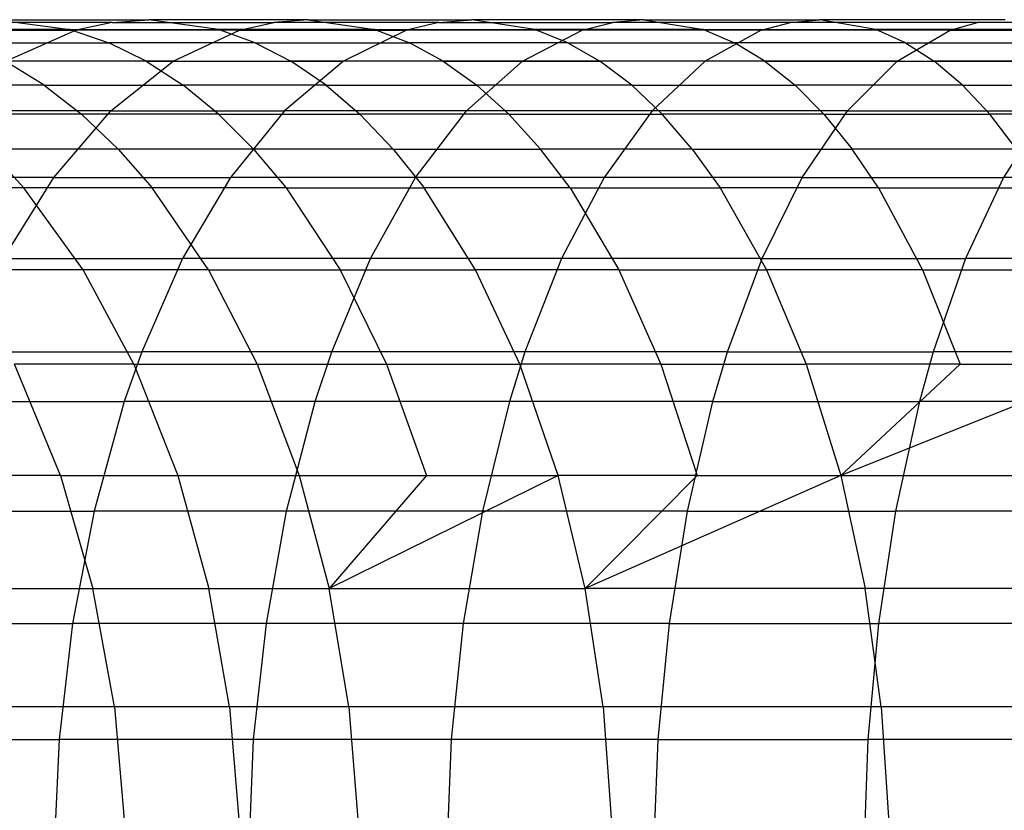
# Model space of a CAD drawing. Extents: x 1 to 115, y -55 to 55.
# Tile 47 of 86: x 64.61 to 68.61, y 0.29 to 3.5. Entities that reach past the tile are written whole.
import ezdxf

# ---------------------------------------------------------------- set-up
doc = ezdxf.new("R2010")
doc.units = 0
doc.header["$LTSCALE"] = 25.4
doc.layers.get('0').update_dxf_attribs({"linetype": 'CONTINUOUS'})

# ---------------------------------------------------------------- blocks, each defined once
blk = doc.blocks.new('NL2500025450_STL')
at = {"color": 0}
for p, q in [((64.9907, 3.4892, 14.7398), (64.3668, 3.4892, 15.1521)), ((64.9907, 3.4892, 14.7398), (64.3668, 3.4892, 15.1521)), ((64.522, 3.5, 15.3787), (65.1386, 3.5, 14.9712)), ((64.522, 3.5, 15.3787), (64.8202, 3.46, 15.8138)), ((64.522, 3.5, 15.3787), (65.1386, 3.5, 14.9712)), ((64.522, 3.5, 15.3787), (64.8202, 3.46, 15.8138)), ((64.9907, 3.4892, 14.7398), (64.8442, 3.457, 14.5106)), ((64.9907, 3.4892, 14.7398), (64.8442, 3.457, 14.5106)), ((64.9907, 3.4892, 14.7398), (65.1386, 3.5, 14.9712)), ((64.9907, 3.4892, 14.7398), (65.1386, 3.5, 14.9712)), ((64.9907, 3.4892, 14.7398), (65.6463, 3.4892, 14.336)), ((64.9907, 3.4892, 14.7398), (65.6463, 3.4892, 14.336)), ((65.7868, 3.5, 14.572), (65.1386, 3.5, 14.9712)), ((65.4227, 3.46, 15.4157), (65.1386, 3.5, 14.9712)), ((65.7868, 3.5, 14.572), (65.1386, 3.5, 14.9712)), ((65.4227, 3.46, 15.4157), (65.1386, 3.5, 14.9712)), ((65.5071, 3.457, 14.1022), (65.6463, 3.4892, 14.336)), ((65.5071, 3.457, 14.1022), (65.6463, 3.4892, 14.336)), ((65.7868, 3.5, 14.572), (65.6463, 3.4892, 14.336)), ((65.7868, 3.5, 14.572), (65.6463, 3.4892, 14.336)), ((66.3175, 3.4892, 13.9507), (65.6463, 3.4892, 14.336)), ((66.3175, 3.4892, 13.9507), (65.6463, 3.4892, 14.336)), ((65.7868, 3.5, 14.572), (66.4508, 3.5, 14.1908)), ((65.7868, 3.5, 14.572), (66.0568, 3.46, 15.0252)), ((65.7868, 3.5, 14.572), (66.4508, 3.5, 14.1908)), ((65.7868, 3.5, 14.572), (66.0568, 3.46, 15.0252)), ((66.3175, 3.4892, 13.9507), (66.1854, 3.457, 13.7128)), ((66.3175, 3.4892, 13.9507), (66.1854, 3.457, 13.7128)), ((66.3175, 3.4892, 13.9507), (66.4508, 3.5, 14.1908)), ((66.3175, 3.4892, 13.9507), (66.4508, 3.5, 14.1908)), ((66.3175, 3.4892, 13.9507), (67.0237, 3.4892, 13.5729)), ((66.3175, 3.4892, 13.9507), (67.0237, 3.4892, 13.5729)), ((67.1497, 3.5, 13.8169), (66.4508, 3.5, 14.1908)), ((66.7068, 3.46, 14.652), (66.4508, 3.5, 14.1908)), ((67.1497, 3.5, 13.8169), (66.4508, 3.5, 14.1908)), ((66.7068, 3.46, 14.652), (66.4508, 3.5, 14.1908)), ((66.8988, 3.457, 13.3312), (67.0237, 3.4892, 13.5729)), ((66.8988, 3.457, 13.3312), (67.0237, 3.4892, 13.5729)), ((67.1497, 3.5, 13.8169), (67.0237, 3.4892, 13.5729)), ((67.1497, 3.5, 13.8169), (67.0237, 3.4892, 13.5729)), ((67.7451, 3.4892, 13.2135), (67.0237, 3.4892, 13.5729)), ((67.7451, 3.4892, 13.2135), (67.0237, 3.4892, 13.5729)), ((67.1497, 3.5, 13.8169), (67.8642, 3.5, 13.461)), ((67.1497, 3.5, 13.8169), (67.3919, 3.46, 14.2856)), ((67.1497, 3.5, 13.8169), (67.8642, 3.5, 13.461)), ((67.1497, 3.5, 13.8169), (67.3919, 3.46, 14.2856)), ((67.6271, 3.457, 12.9683), (67.7451, 3.4892, 13.2135)), ((67.6271, 3.457, 12.9683), (67.7451, 3.4892, 13.2135)), ((67.7451, 3.4892, 13.2135), (67.8642, 3.5, 13.461)), ((67.7451, 3.4892, 13.2135), (67.8642, 3.5, 13.461)), ((68.5056, 3.4892, 12.8608), (67.7451, 3.4892, 13.2135)), ((68.5056, 3.4892, 12.8608), (67.7451, 3.4892, 13.2135)), ((68.6177, 3.5, 13.1116), (67.8642, 3.5, 13.461)), ((68.0929, 3.46, 13.9363), (67.8642, 3.5, 13.461)), ((68.6177, 3.5, 13.1116), (67.8642, 3.5, 13.461)), ((68.0929, 3.46, 13.9363), (67.8642, 3.5, 13.461)), ((68.3945, 3.457, 12.6125), (68.5056, 3.4892, 12.8608)), ((68.3945, 3.457, 12.6125), (68.5056, 3.4892, 12.8608)), ((69.2809, 3.4892, 12.5264), (68.5056, 3.4892, 12.8608)), ((69.2809, 3.4892, 12.5264), (68.5056, 3.4892, 12.8608)), ((64.213, 3.457, 14.9277), (64.8442, 3.457, 14.5106)), ((64.213, 3.457, 14.9277), (64.8442, 3.457, 14.5106)), ((64.8202, 3.46, 15.8138), (64.2338, 3.46, 16.2295)), ((64.8202, 3.46, 15.8138), (64.2338, 3.46, 16.2295)), ((64.8442, 3.457, 14.5106), (64.5603, 3.3312, 14.0665)), ((64.8442, 3.457, 14.5106), (64.5603, 3.3312, 14.0665)), ((64.8202, 3.46, 15.8138), (65.4227, 3.46, 15.4157)), ((64.8202, 3.46, 15.8138), (65.4227, 3.46, 15.4157)), ((64.8202, 3.46, 15.8138), (64.9762, 3.4066, 16.0414)), ((64.8202, 3.46, 15.8138), (64.9762, 3.4066, 16.0414)), ((65.5071, 3.457, 14.1022), (64.8442, 3.457, 14.5106)), ((65.5071, 3.457, 14.1022), (64.8442, 3.457, 14.5106)), ((65.2374, 3.3312, 13.6494), (65.5071, 3.457, 14.1022)), ((65.2374, 3.3312, 13.6494), (65.5071, 3.457, 14.1022)), ((65.5713, 3.4066, 15.6482), (65.4227, 3.46, 15.4157)), ((66.0568, 3.46, 15.0252), (65.4227, 3.46, 15.4157)), ((65.5713, 3.4066, 15.6482), (65.4227, 3.46, 15.4157)), ((66.0568, 3.46, 15.0252), (65.4227, 3.46, 15.4157)), ((65.5071, 3.457, 14.1022), (66.1854, 3.457, 13.7128)), ((65.5071, 3.457, 14.1022), (66.1854, 3.457, 13.7128)), ((66.1854, 3.457, 13.7128), (65.9296, 3.3312, 13.252)), ((66.1854, 3.457, 13.7128), (65.9296, 3.3312, 13.252)), ((66.0568, 3.46, 15.0252), (66.7068, 3.46, 14.652)), ((66.0568, 3.46, 15.0252), (66.7068, 3.46, 14.652)), ((66.0568, 3.46, 15.0252), (66.1979, 3.4066, 15.2622)), ((66.0568, 3.46, 15.0252), (66.1979, 3.4066, 15.2622)), ((66.8988, 3.457, 13.3312), (66.1854, 3.457, 13.7128)), ((66.8988, 3.457, 13.3312), (66.1854, 3.457, 13.7128)), ((66.6569, 3.3312, 12.8629), (66.8988, 3.457, 13.3312)), ((66.6569, 3.3312, 12.8629), (66.8988, 3.457, 13.3312)), ((66.8407, 3.4066, 14.8932), (66.7068, 3.46, 14.652)), ((67.3919, 3.46, 14.2856), (66.7068, 3.46, 14.652)), ((66.8407, 3.4066, 14.8932), (66.7068, 3.46, 14.652)), ((67.3919, 3.46, 14.2856), (66.7068, 3.46, 14.652)), ((67.6271, 3.457, 12.9683), (66.8988, 3.457, 13.3312)), ((67.6271, 3.457, 12.9683), (66.8988, 3.457, 13.3312)), ((67.3919, 3.46, 14.2856), (68.0929, 3.46, 13.9363)), ((67.3919, 3.46, 14.2856), (68.0929, 3.46, 13.9363)), ((67.3919, 3.46, 14.2856), (67.5185, 3.4066, 14.5306)), ((67.3919, 3.46, 14.2856), (67.5185, 3.4066, 14.5306)), ((67.6271, 3.457, 12.9683), (67.3986, 3.3312, 12.4934)), ((67.6271, 3.457, 12.9683), (67.3986, 3.3312, 12.4934)), ((68.3945, 3.457, 12.6125), (67.6271, 3.457, 12.9683)), ((68.3945, 3.457, 12.6125), (67.6271, 3.457, 12.9683)), ((68.2125, 3.4066, 14.1849), (68.0929, 3.46, 13.9363)), ((68.833, 3.46, 13.5931), (68.0929, 3.46, 13.9363)), ((68.2125, 3.4066, 14.1849), (68.0929, 3.46, 13.9363)), ((68.833, 3.46, 13.5931), (68.0929, 3.46, 13.9363)), ((68.1793, 3.3312, 12.1313), (68.3945, 3.457, 12.6125)), ((68.1793, 3.3312, 12.1313), (68.3945, 3.457, 12.6125)), ((68.3945, 3.457, 12.6125), (69.1763, 3.457, 12.2752)), ((68.3945, 3.457, 12.6125), (69.1763, 3.457, 12.2752)), ((64.3972, 3.4066, 16.4518), (64.9762, 3.4066, 16.0414)), ((64.3972, 3.4066, 16.4518), (64.9762, 3.4066, 16.0414)), ((65.5713, 3.4066, 15.6482), (64.9762, 3.4066, 16.0414)), ((65.1278, 3.3319, 16.2627), (64.9762, 3.4066, 16.0414)), ((65.5713, 3.4066, 15.6482), (64.9762, 3.4066, 16.0414)), ((65.1278, 3.3319, 16.2627), (64.9762, 3.4066, 16.0414)), ((65.5713, 3.4066, 15.6482), (66.1979, 3.4066, 15.2622)), ((65.5713, 3.4066, 15.6482), (66.1979, 3.4066, 15.2622)), ((65.5713, 3.4066, 15.6482), (65.7158, 3.3319, 15.8741)), ((65.5713, 3.4066, 15.6482), (65.7158, 3.3319, 15.8741)), ((66.8407, 3.4066, 14.8932), (66.1979, 3.4066, 15.2622)), ((66.3352, 3.3319, 15.4926), (66.1979, 3.4066, 15.2622)), ((66.8407, 3.4066, 14.8932), (66.1979, 3.4066, 15.2622)), ((66.3352, 3.3319, 15.4926), (66.1979, 3.4066, 15.2622)), ((66.8407, 3.4066, 14.8932), (67.5185, 3.4066, 14.5306)), ((66.8407, 3.4066, 14.8932), (67.5185, 3.4066, 14.5306)), ((66.8407, 3.4066, 14.8932), (66.9709, 3.3319, 15.1277)), ((66.8407, 3.4066, 14.8932), (66.9709, 3.3319, 15.1277)), ((68.2125, 3.4066, 14.1849), (67.5185, 3.4066, 14.5306)), ((67.6416, 3.3319, 14.7689), (67.5185, 3.4066, 14.5306)), ((68.2125, 3.4066, 14.1849), (67.5185, 3.4066, 14.5306)), ((67.6416, 3.3319, 14.7689), (67.5185, 3.4066, 14.5306)), ((68.2125, 3.4066, 14.1849), (68.9457, 3.4066, 13.8449)), ((68.2125, 3.4066, 14.1849), (68.9457, 3.4066, 13.8449)), ((68.2125, 3.4066, 14.1849), (68.3287, 3.3319, 14.4266)), ((68.2125, 3.4066, 14.1849), (68.3287, 3.3319, 14.4266)), ((65.1278, 3.3319, 16.2627), (64.5561, 3.3319, 16.6679)), ((65.1278, 3.3319, 16.2627), (64.5561, 3.3319, 16.6679)), ((64.7144, 3.2338, 16.8833), (64.5561, 3.3319, 16.6679)), ((64.7144, 3.2338, 16.8833), (64.5561, 3.3319, 16.6679)), ((65.2374, 3.3312, 13.6494), (64.5603, 3.3312, 14.0665)), ((65.2374, 3.3312, 13.6494), (64.5603, 3.3312, 14.0665)), ((64.9846, 3.1292, 13.2249), (65.2374, 3.3312, 13.6494)), ((64.9846, 3.1292, 13.2249), (65.2374, 3.3312, 13.6494)), ((65.1278, 3.3319, 16.2627), (65.7158, 3.3319, 15.8741)), ((65.1278, 3.3319, 16.2627), (65.7158, 3.3319, 15.8741)), ((65.1278, 3.3319, 16.2627), (65.2789, 3.2338, 16.4832)), ((65.1278, 3.3319, 16.2627), (65.2789, 3.2338, 16.4832)), ((65.2374, 3.3312, 13.6494), (65.9296, 3.3312, 13.252)), ((65.2374, 3.3312, 13.6494), (65.9296, 3.3312, 13.252)), ((65.9296, 3.3312, 13.252), (65.6898, 3.1292, 12.82)), ((65.9296, 3.3312, 13.252), (65.6898, 3.1292, 12.82)), ((66.3352, 3.3319, 15.4926), (65.7158, 3.3319, 15.8741)), ((65.8598, 3.2338, 16.0995), (65.7158, 3.3319, 15.8741)), ((66.3352, 3.3319, 15.4926), (65.7158, 3.3319, 15.8741)), ((65.8598, 3.2338, 16.0995), (65.7158, 3.3319, 15.8741)), ((66.6569, 3.3312, 12.8629), (65.9296, 3.3312, 13.252)), ((66.6569, 3.3312, 12.8629), (65.9296, 3.3312, 13.252)), ((66.3352, 3.3319, 15.4926), (66.9709, 3.3319, 15.1277)), ((66.3352, 3.3319, 15.4926), (66.9709, 3.3319, 15.1277)), ((66.3352, 3.3319, 15.4926), (66.472, 3.2338, 15.7224)), ((66.3352, 3.3319, 15.4926), (66.472, 3.2338, 15.7224)), ((66.4301, 3.1292, 12.424), (66.6569, 3.3312, 12.8629)), ((66.4301, 3.1292, 12.424), (66.6569, 3.3312, 12.8629)), ((67.3986, 3.3312, 12.4934), (66.6569, 3.3312, 12.8629)), ((67.3986, 3.3312, 12.4934), (66.6569, 3.3312, 12.8629)), ((67.6416, 3.3319, 14.7689), (66.9709, 3.3319, 15.1277)), ((67.1006, 3.2338, 15.3615), (66.9709, 3.3319, 15.1277)), ((67.6416, 3.3319, 14.7689), (66.9709, 3.3319, 15.1277)), ((67.1006, 3.2338, 15.3615), (66.9709, 3.3319, 15.1277)), ((67.3986, 3.3312, 12.4934), (67.1844, 3.1292, 12.0481)), ((67.3986, 3.3312, 12.4934), (67.1844, 3.1292, 12.0481)), ((68.1793, 3.3312, 12.1313), (67.3986, 3.3312, 12.4934)), ((68.1793, 3.3312, 12.1313), (67.3986, 3.3312, 12.4934)), ((67.6416, 3.3319, 14.7689), (68.3287, 3.3319, 14.4266)), ((67.6416, 3.3319, 14.7689), (68.3287, 3.3319, 14.4266)), ((67.6416, 3.3319, 14.7689), (67.7644, 3.2338, 15.0065)), ((67.6416, 3.3319, 14.7689), (67.7644, 3.2338, 15.0065)), ((67.9776, 3.1292, 11.6803), (68.1793, 3.3312, 12.1313)), ((67.9776, 3.1292, 11.6803), (68.1793, 3.3312, 12.1313)), ((68.1793, 3.3312, 12.1313), (68.9739, 3.3312, 11.7886)), ((68.1793, 3.3312, 12.1313), (68.9739, 3.3312, 11.7886)), ((69.0552, 3.3319, 14.0898), (68.3287, 3.3319, 14.4266)), ((68.4447, 3.2338, 14.6676), (68.3287, 3.3319, 14.4266)), ((69.0552, 3.3319, 14.0898), (68.3287, 3.3319, 14.4266)), ((68.4447, 3.2338, 14.6676), (68.3287, 3.3319, 14.4266)), ((64.7144, 3.2338, 16.8833), (64.1739, 3.2338, 17.2945)), ((64.7144, 3.2338, 16.8833), (64.1739, 3.2338, 17.2945)), ((64.7144, 3.2338, 16.8833), (64.8652, 3.1162, 17.0884)), ((64.7144, 3.2338, 16.8833), (65.2789, 3.2338, 16.4832)), ((64.7144, 3.2338, 16.8833), (65.2789, 3.2338, 16.4832)), ((64.7144, 3.2338, 16.8833), (64.8652, 3.1162, 17.0884)), ((65.8598, 3.2338, 16.0995), (65.2789, 3.2338, 16.4832)), ((65.8598, 3.2338, 16.0995), (65.2789, 3.2338, 16.4832)), ((65.4228, 3.1162, 16.6932), (65.2789, 3.2338, 16.4832)), ((65.4228, 3.1162, 16.6932), (65.2789, 3.2338, 16.4832)), ((65.8598, 3.2338, 16.0995), (66.472, 3.2338, 15.7224)), ((65.8598, 3.2338, 16.0995), (66.472, 3.2338, 15.7224)), ((65.8598, 3.2338, 16.0995), (65.9968, 3.1162, 16.3139)), ((65.8598, 3.2338, 16.0995), (65.9968, 3.1162, 16.3139)), ((67.1006, 3.2338, 15.3615), (66.472, 3.2338, 15.7224)), ((66.6022, 3.1162, 15.9411), (66.472, 3.2338, 15.7224)), ((67.1006, 3.2338, 15.3615), (66.472, 3.2338, 15.7224)), ((66.6022, 3.1162, 15.9411), (66.472, 3.2338, 15.7224)), ((67.1006, 3.2338, 15.3615), (67.7644, 3.2338, 15.0065)), ((67.1006, 3.2338, 15.3615), (67.7644, 3.2338, 15.0065)), ((67.1006, 3.2338, 15.3615), (67.2242, 3.1162, 15.584)), ((67.1006, 3.2338, 15.3615), (67.2242, 3.1162, 15.584)), ((68.4447, 3.2338, 14.6676), (67.7644, 3.2338, 15.0065)), ((67.8812, 3.1162, 15.2326), (67.7644, 3.2338, 15.0065)), ((68.4447, 3.2338, 14.6676), (67.7644, 3.2338, 15.0065)), ((67.8812, 3.1162, 15.2326), (67.7644, 3.2338, 15.0065)), ((68.4447, 3.2338, 14.6676), (69.1643, 3.2338, 14.3339)), ((68.4447, 3.2338, 14.6676), (69.1643, 3.2338, 14.3339)), ((68.4447, 3.2338, 14.6676), (68.555, 3.1162, 14.8969)), ((68.4447, 3.2338, 14.6676), (68.555, 3.1162, 14.8969)), ((64.9846, 3.1292, 13.2249), (64.2942, 3.1292, 13.6502)), ((64.9846, 3.1292, 13.2249), (64.2942, 3.1292, 13.6502)), ((64.7537, 2.8589, 12.8372), (64.9846, 3.1292, 13.2249)), ((64.7537, 2.8589, 12.8372), (64.9846, 3.1292, 13.2249)), ((64.9846, 3.1292, 13.2249), (65.6898, 3.1292, 12.82)), ((64.9846, 3.1292, 13.2249), (65.6898, 3.1292, 12.82)), ((65.6898, 3.1292, 12.82), (65.4707, 2.8589, 12.4255)), ((65.6898, 3.1292, 12.82), (65.4707, 2.8589, 12.4255)), ((66.4301, 3.1292, 12.424), (65.6898, 3.1292, 12.82)), ((66.4301, 3.1292, 12.424), (65.6898, 3.1292, 12.82)), ((66.2229, 2.8589, 12.0231), (66.4301, 3.1292, 12.424)), ((66.2229, 2.8589, 12.0231), (66.4301, 3.1292, 12.424)), ((67.1844, 3.1292, 12.0481), (66.4301, 3.1292, 12.424)), ((67.1844, 3.1292, 12.0481), (66.4301, 3.1292, 12.424)), ((67.1844, 3.1292, 12.0481), (66.9888, 2.8589, 11.6415)), ((67.1844, 3.1292, 12.0481), (66.9888, 2.8589, 11.6415)), ((67.9776, 3.1292, 11.6803), (67.1844, 3.1292, 12.0481)), ((67.9776, 3.1292, 11.6803), (67.1844, 3.1292, 12.0481)), ((67.7934, 2.8589, 11.2684), (67.9776, 3.1292, 11.6803)), ((67.7934, 2.8589, 11.2684), (67.9776, 3.1292, 11.6803)), ((67.9776, 3.1292, 11.6803), (68.7841, 3.1292, 11.3324)), ((67.9776, 3.1292, 11.6803), (68.7841, 3.1292, 11.3324)), ((68.7841, 3.1292, 11.3324), (68.6107, 2.8589, 10.9158)), ((68.7841, 3.1292, 11.3324), (68.6107, 2.8589, 10.9158)), ((64.8652, 3.1162, 17.0884), (64.3315, 3.1162, 17.4943)), ((64.8652, 3.1162, 17.0884), (64.3315, 3.1162, 17.4943)), ((65.4228, 3.1162, 16.6932), (64.8652, 3.1162, 17.0884)), ((64.8652, 3.1162, 17.0884), (65.014, 2.9744, 17.2908)), ((64.8652, 3.1162, 17.0884), (65.014, 2.9744, 17.2908)), ((65.4228, 3.1162, 16.6932), (64.8652, 3.1162, 17.0884)), ((65.4228, 3.1162, 16.6932), (65.5648, 2.9744, 16.9004)), ((65.4228, 3.1162, 16.6932), (65.9968, 3.1162, 16.3139)), ((65.4228, 3.1162, 16.6932), (65.9968, 3.1162, 16.3139)), ((65.4228, 3.1162, 16.6932), (65.5648, 2.9744, 16.9004)), ((66.6022, 3.1162, 15.9411), (65.9968, 3.1162, 16.3139)), ((66.6022, 3.1162, 15.9411), (65.9968, 3.1162, 16.3139)), ((66.1321, 2.9744, 16.5256), (65.9968, 3.1162, 16.3139)), ((66.1321, 2.9744, 16.5256), (65.9968, 3.1162, 16.3139)), ((66.6022, 3.1162, 15.9411), (67.2242, 3.1162, 15.584)), ((66.6022, 3.1162, 15.9411), (67.2242, 3.1162, 15.584)), ((66.6022, 3.1162, 15.9411), (66.7307, 2.9744, 16.1569)), ((66.6022, 3.1162, 15.9411), (66.7307, 2.9744, 16.1569)), ((67.8812, 3.1162, 15.2326), (67.2242, 3.1162, 15.584)), ((67.3461, 2.9744, 15.8037), (67.2242, 3.1162, 15.584)), ((67.8812, 3.1162, 15.2326), (67.2242, 3.1162, 15.584)), ((67.3461, 2.9744, 15.8037), (67.2242, 3.1162, 15.584)), ((67.8812, 3.1162, 15.2326), (68.555, 3.1162, 14.8969)), ((67.8812, 3.1162, 15.2326), (68.555, 3.1162, 14.8969)), ((67.8812, 3.1162, 15.2326), (67.9965, 2.9744, 15.4558)), ((67.8812, 3.1162, 15.2326), (67.9965, 2.9744, 15.4558)), ((69.2682, 3.1162, 14.5662), (68.555, 3.1162, 14.8969)), ((68.6639, 2.9744, 15.1233), (68.555, 3.1162, 14.8969)), ((69.2682, 3.1162, 14.5662), (68.555, 3.1162, 14.8969)), ((68.6639, 2.9744, 15.1233), (68.555, 3.1162, 14.8969)), ((65.014, 2.9744, 17.2908), (64.487, 2.9744, 17.6916)), ((64.487, 2.9744, 17.6916), (64.6315, 2.8163, 17.8748)), ((65.014, 2.9744, 17.2908), (64.487, 2.9744, 17.6916)), ((64.487, 2.9744, 17.6916), (64.6315, 2.8163, 17.8748)), ((65.5648, 2.9744, 16.9004), (65.014, 2.9744, 17.2908)), ((65.014, 2.9744, 17.2908), (65.1522, 2.8163, 17.4788)), ((65.5648, 2.9744, 16.9004), (65.014, 2.9744, 17.2908)), ((65.014, 2.9744, 17.2908), (65.1522, 2.8163, 17.4788)), ((66.1321, 2.9744, 16.5256), (65.5648, 2.9744, 16.9004)), ((65.5648, 2.9744, 16.9004), (65.6967, 2.8163, 17.0929)), ((65.5648, 2.9744, 16.9004), (65.6967, 2.8163, 17.0929)), ((66.1321, 2.9744, 16.5256), (65.5648, 2.9744, 16.9004)), ((66.1321, 2.9744, 16.5256), (66.2578, 2.8163, 16.7222)), ((66.1321, 2.9744, 16.5256), (66.7307, 2.9744, 16.1569)), ((66.1321, 2.9744, 16.5256), (66.7307, 2.9744, 16.1569)), ((66.1321, 2.9744, 16.5256), (66.2578, 2.8163, 16.7222)), ((67.3461, 2.9744, 15.8037), (66.7307, 2.9744, 16.1569)), ((67.3461, 2.9744, 15.8037), (66.7307, 2.9744, 16.1569)), ((66.8502, 2.8163, 16.3574), (66.7307, 2.9744, 16.1569)), ((66.8502, 2.8163, 16.3574), (66.7307, 2.9744, 16.1569)), ((67.3461, 2.9744, 15.8037), (67.9965, 2.9744, 15.4558)), ((67.3461, 2.9744, 15.8037), (67.9965, 2.9744, 15.4558)), ((67.3461, 2.9744, 15.8037), (67.4594, 2.8163, 16.0077)), ((67.3461, 2.9744, 15.8037), (67.4594, 2.8163, 16.0077)), ((68.6639, 2.9744, 15.1233), (67.9965, 2.9744, 15.4558)), ((68.1036, 2.8163, 15.6631), (67.9965, 2.9744, 15.4558)), ((68.6639, 2.9744, 15.1233), (67.9965, 2.9744, 15.4558)), ((68.1036, 2.8163, 15.6631), (67.9965, 2.9744, 15.4558)), ((64.7537, 2.8589, 12.8372), (64.0512, 2.8589, 13.2699)), ((64.7537, 2.8589, 12.8372), (64.0512, 2.8589, 13.2699)), ((64.5489, 2.5292, 12.4933), (64.7537, 2.8589, 12.8372)), ((64.5489, 2.5292, 12.4933), (64.7537, 2.8589, 12.8372)), ((64.7537, 2.8589, 12.8372), (65.4707, 2.8589, 12.4255)), ((64.7537, 2.8589, 12.8372), (65.4707, 2.8589, 12.4255)), ((65.4707, 2.8589, 12.4255), (65.2765, 2.5292, 12.0756)), ((65.4707, 2.8589, 12.4255), (65.2765, 2.5292, 12.0756)), ((66.2229, 2.8589, 12.0231), (65.4707, 2.8589, 12.4255)), ((66.2229, 2.8589, 12.0231), (65.4707, 2.8589, 12.4255)), ((66.0392, 2.5292, 11.6675), (66.2229, 2.8589, 12.0231)), ((66.0392, 2.5292, 11.6675), (66.2229, 2.8589, 12.0231)), ((66.9888, 2.8589, 11.6415), (66.2229, 2.8589, 12.0231)), ((66.9888, 2.8589, 11.6415), (66.2229, 2.8589, 12.0231)), ((66.9888, 2.8589, 11.6415), (66.8153, 2.5292, 11.2809)), ((66.9888, 2.8589, 11.6415), (66.8153, 2.5292, 11.2809)), ((67.7934, 2.8589, 11.2684), (66.9888, 2.8589, 11.6415)), ((67.7934, 2.8589, 11.2684), (66.9888, 2.8589, 11.6415)), ((67.63, 2.5292, 10.9031), (67.7934, 2.8589, 11.2684)), ((67.63, 2.5292, 10.9031), (67.7934, 2.8589, 11.2684)), ((67.7934, 2.8589, 11.2684), (68.6107, 2.8589, 10.9158)), ((67.7934, 2.8589, 11.2684), (68.6107, 2.8589, 10.9158)), ((68.6107, 2.8589, 10.9158), (68.457, 2.5292, 10.5463)), ((68.6107, 2.8589, 10.9158), (68.457, 2.5292, 10.5463)), ((69.4708, 2.8589, 10.5708), (68.6107, 2.8589, 10.9158)), ((69.4708, 2.8589, 10.5708), (68.6107, 2.8589, 10.9158)), ((64.6315, 2.8163, 17.8748), (64.1276, 2.8163, 18.2864)), ((64.6315, 2.8163, 17.8748), (64.1276, 2.8163, 18.2864)), ((65.1522, 2.8163, 17.4788), (64.6315, 2.8163, 17.8748)), ((64.8718, 2.4836, 18.1795), (64.6315, 2.8163, 17.8748)), ((64.8718, 2.4836, 18.1795), (64.6315, 2.8163, 17.8748)), ((65.1522, 2.8163, 17.4788), (64.6315, 2.8163, 17.8748)), ((65.6967, 2.8163, 17.0929), (65.1522, 2.8163, 17.4788)), ((65.382, 2.4836, 17.7915), (65.1522, 2.8163, 17.4788)), ((65.382, 2.4836, 17.7915), (65.1522, 2.8163, 17.4788)), ((65.6967, 2.8163, 17.0929), (65.1522, 2.8163, 17.4788)), ((65.6967, 2.8163, 17.0929), (66.2578, 2.8163, 16.7222)), ((65.6967, 2.8163, 17.0929), (66.2578, 2.8163, 16.7222)), ((65.6967, 2.8163, 17.0929), (65.916, 2.4836, 17.413)), ((65.6967, 2.8163, 17.0929), (65.916, 2.4836, 17.413)), ((66.4668, 2.4836, 17.0492), (66.2578, 2.8163, 16.7222)), ((66.8502, 2.8163, 16.3574), (66.2578, 2.8163, 16.7222)), ((66.8502, 2.8163, 16.3574), (66.2578, 2.8163, 16.7222)), ((66.4668, 2.4836, 17.0492), (66.2578, 2.8163, 16.7222)), ((66.8502, 2.8163, 16.3574), (67.4594, 2.8163, 16.0077)), ((66.8502, 2.8163, 16.3574), (67.0487, 2.4836, 16.6908)), ((66.8502, 2.8163, 16.3574), (67.4594, 2.8163, 16.0077)), ((66.8502, 2.8163, 16.3574), (67.0487, 2.4836, 16.6908)), ((68.1036, 2.8163, 15.6631), (67.4594, 2.8163, 16.0077)), ((68.1036, 2.8163, 15.6631), (67.4594, 2.8163, 16.0077)), ((67.4594, 2.8163, 16.0077), (67.6477, 2.4836, 16.347)), ((67.4594, 2.8163, 16.0077), (67.6477, 2.4836, 16.347)), ((68.1036, 2.8163, 15.6631), (68.7651, 2.8163, 15.3336)), ((68.1036, 2.8163, 15.6631), (68.2817, 2.4836, 16.0079)), ((68.1036, 2.8163, 15.6631), (68.7651, 2.8163, 15.3336)), ((68.1036, 2.8163, 15.6631), (68.2817, 2.4836, 16.0079)), ((64.5489, 2.5292, 12.4933), (65.2765, 2.5292, 12.0756)), ((64.5489, 2.5292, 12.4933), (65.2765, 2.5292, 12.0756)), ((65.2765, 2.5292, 12.0756), (65.1103, 2.15, 11.7761)), ((65.2765, 2.5292, 12.0756), (65.1103, 2.15, 11.7761)), ((66.0392, 2.5292, 11.6675), (65.2765, 2.5292, 12.0756)), ((66.0392, 2.5292, 11.6675), (65.2765, 2.5292, 12.0756)), ((65.882, 2.15, 11.3633), (66.0392, 2.5292, 11.6675)), ((65.882, 2.15, 11.3633), (66.0392, 2.5292, 11.6675)), ((66.8153, 2.5292, 11.2809), (66.0392, 2.5292, 11.6675)), ((66.8153, 2.5292, 11.2809), (66.0392, 2.5292, 11.6675)), ((66.8153, 2.5292, 11.2809), (66.6668, 2.15, 10.9723)), ((66.8153, 2.5292, 11.2809), (66.6668, 2.15, 10.9723)), ((67.63, 2.5292, 10.9031), (66.8153, 2.5292, 11.2809)), ((67.63, 2.5292, 10.9031), (66.8153, 2.5292, 11.2809)), ((67.4902, 2.15, 10.5904), (67.63, 2.5292, 10.9031)), ((67.4902, 2.15, 10.5904), (67.63, 2.5292, 10.9031)), ((67.63, 2.5292, 10.9031), (68.457, 2.5292, 10.5463)), ((67.63, 2.5292, 10.9031), (68.457, 2.5292, 10.5463)), ((68.457, 2.5292, 10.5463), (68.3254, 2.15, 10.2301)), ((68.457, 2.5292, 10.5463), (68.3254, 2.15, 10.2301)), ((69.3266, 2.5292, 10.1975), (68.457, 2.5292, 10.5463)), ((69.3266, 2.5292, 10.1975), (68.457, 2.5292, 10.5463)), ((64.8718, 2.4836, 18.1795), (64.3784, 2.4836, 18.5825)), ((64.8718, 2.4836, 18.1795), (64.3784, 2.4836, 18.5825)), ((65.382, 2.4836, 17.7915), (64.8718, 2.4836, 18.1795)), ((65.0785, 2.1, 18.4417), (64.8718, 2.4836, 18.1795)), ((65.0785, 2.1, 18.4417), (64.8718, 2.4836, 18.1795)), ((65.382, 2.4836, 17.7915), (64.8718, 2.4836, 18.1795)), ((65.382, 2.4836, 17.7915), (65.916, 2.4836, 17.413)), ((65.382, 2.4836, 17.7915), (65.916, 2.4836, 17.413)), ((65.382, 2.4836, 17.7915), (65.5798, 2.1, 18.0605)), ((65.382, 2.4836, 17.7915), (65.5798, 2.1, 18.0605)), ((65.916, 2.4836, 17.413), (66.4668, 2.4836, 17.0492)), ((65.916, 2.4836, 17.413), (66.4668, 2.4836, 17.0492)), ((65.916, 2.4836, 17.413), (66.1048, 2.1, 17.6885)), ((65.916, 2.4836, 17.413), (66.1048, 2.1, 17.6885)), ((66.6466, 2.1, 17.3305), (66.4668, 2.4836, 17.0492)), ((67.0487, 2.4836, 16.6908), (66.4668, 2.4836, 17.0492)), ((66.6466, 2.1, 17.3305), (66.4668, 2.4836, 17.0492)), ((67.0487, 2.4836, 16.6908), (66.4668, 2.4836, 17.0492)), ((67.0487, 2.4836, 16.6908), (67.6477, 2.4836, 16.347)), ((67.0487, 2.4836, 16.6908), (67.2196, 2.1, 16.9777)), ((67.0487, 2.4836, 16.6908), (67.6477, 2.4836, 16.347)), ((67.0487, 2.4836, 16.6908), (67.2196, 2.1, 16.9777)), ((68.2817, 2.4836, 16.0079), (67.6477, 2.4836, 16.347)), ((67.6477, 2.4836, 16.347), (67.8098, 2.1, 16.6389)), ((68.2817, 2.4836, 16.0079), (67.6477, 2.4836, 16.347)), ((67.6477, 2.4836, 16.347), (67.8098, 2.1, 16.6389)), ((68.2817, 2.4836, 16.0079), (68.9333, 2.4836, 15.6833)), ((68.2817, 2.4836, 16.0079), (68.435, 2.1, 16.3045)), ((68.2817, 2.4836, 16.0079), (68.9333, 2.4836, 15.6833)), ((68.2817, 2.4836, 16.0079), (68.435, 2.1, 16.3045)), ((64.3737, 2.15, 12.1991), (65.1103, 2.15, 11.7761)), ((64.3737, 2.15, 12.1991), (65.1103, 2.15, 11.7761)), ((65.1103, 2.15, 11.7761), (65.0396, 1.9487, 11.6489)), ((65.1103, 2.15, 11.7761), (65.0396, 1.9487, 11.6489)), ((65.882, 2.15, 11.3633), (65.1103, 2.15, 11.7761)), ((65.882, 2.15, 11.3633), (65.1103, 2.15, 11.7761)), ((65.8152, 1.9487, 11.234), (65.882, 2.15, 11.3633)), ((65.8152, 1.9487, 11.234), (65.882, 2.15, 11.3633)), ((66.6668, 2.15, 10.9723), (65.882, 2.15, 11.3633)), ((66.6668, 2.15, 10.9723), (65.882, 2.15, 11.3633)), ((66.6668, 2.15, 10.9723), (66.6037, 1.9487, 10.8411)), ((66.6668, 2.15, 10.9723), (66.6037, 1.9487, 10.8411)), ((67.4902, 2.15, 10.5904), (66.6668, 2.15, 10.9723)), ((67.4902, 2.15, 10.5904), (66.6668, 2.15, 10.9723)), ((67.4307, 1.9487, 10.4576), (67.4902, 2.15, 10.5904)), ((67.4307, 1.9487, 10.4576), (67.4902, 2.15, 10.5904)), ((67.4902, 2.15, 10.5904), (68.3254, 2.15, 10.2301)), ((67.4902, 2.15, 10.5904), (68.3254, 2.15, 10.2301)), ((68.3254, 2.15, 10.2301), (68.2695, 1.9487, 10.0957)), ((68.3254, 2.15, 10.2301), (68.2695, 1.9487, 10.0957)), ((69.2031, 2.15, 9.878), (68.3254, 2.15, 10.2301)), ((69.2031, 2.15, 9.878), (68.3254, 2.15, 10.2301)), ((65.0785, 2.1, 18.4417), (64.5941, 2.1, 18.8373)), ((64.7803, 1.6473, 19.0572), (64.5941, 2.1, 18.8373)), ((64.7803, 1.6473, 19.0572), (64.5941, 2.1, 18.8373)), ((65.0785, 2.1, 18.4417), (64.5941, 2.1, 18.8373)), ((65.0785, 2.1, 18.4417), (65.5798, 2.1, 18.0605)), ((65.0785, 2.1, 18.4417), (65.5798, 2.1, 18.0605)), ((65.0785, 2.1, 18.4417), (65.257, 1.6473, 18.668)), ((65.0785, 2.1, 18.4417), (65.257, 1.6473, 18.668)), ((65.5798, 2.1, 18.0605), (66.1048, 2.1, 17.6885)), ((65.5798, 2.1, 18.0605), (66.1048, 2.1, 17.6885)), ((65.5798, 2.1, 18.0605), (65.7505, 1.6473, 18.2927)), ((65.5798, 2.1, 18.0605), (65.7505, 1.6473, 18.2927)), ((66.1048, 2.1, 17.6885), (66.6466, 2.1, 17.3305)), ((66.1048, 2.1, 17.6885), (66.6466, 2.1, 17.3305)), ((66.1048, 2.1, 17.6885), (66.2676, 1.6473, 17.9262)), ((66.1048, 2.1, 17.6885), (66.2676, 1.6473, 17.9262)), ((66.8018, 1.6473, 17.5733), (66.6466, 2.1, 17.3305)), ((67.2196, 2.1, 16.9777), (66.6466, 2.1, 17.3305)), ((66.8018, 1.6473, 17.5733), (66.6466, 2.1, 17.3305)), ((67.2196, 2.1, 16.9777), (66.6466, 2.1, 17.3305)), ((67.2196, 2.1, 16.9777), (67.8098, 2.1, 16.6389)), ((67.2196, 2.1, 16.9777), (67.367, 1.6473, 17.2252)), ((67.2196, 2.1, 16.9777), (67.8098, 2.1, 16.6389)), ((67.2196, 2.1, 16.9777), (67.367, 1.6473, 17.2252)), ((68.435, 2.1, 16.3045), (67.8098, 2.1, 16.6389)), ((67.8098, 2.1, 16.6389), (67.9496, 1.6473, 16.8908)), ((68.435, 2.1, 16.3045), (67.8098, 2.1, 16.6389)), ((67.8098, 2.1, 16.6389), (67.9496, 1.6473, 16.8908)), ((69.0781, 2.1, 15.9842), (67.9496, 1.6473, 16.8908)), ((69.0781, 2.1, 15.9842), (67.9496, 1.6473, 16.8908)), ((68.435, 2.1, 16.3045), (67.9496, 1.6473, 16.8908)), ((68.435, 2.1, 16.3045), (67.9496, 1.6473, 16.8908)), ((68.435, 2.1, 16.3045), (69.0781, 2.1, 15.9842)), ((68.435, 2.1, 16.3045), (69.0781, 2.1, 15.9842)), ((64.2992, 1.9487, 12.074), (65.0396, 1.9487, 11.6489)), ((64.2992, 1.9487, 12.074), (65.0396, 1.9487, 11.6489)), ((65.0396, 1.9487, 11.6489), (64.9167, 1.5035, 11.4274)), ((65.0396, 1.9487, 11.6489), (64.9167, 1.5035, 11.4274)), ((65.8152, 1.9487, 11.234), (65.0396, 1.9487, 11.6489)), ((65.8152, 1.9487, 11.234), (65.0396, 1.9487, 11.6489)), ((65.6989, 1.5035, 11.0089), (65.8152, 1.9487, 11.234)), ((65.6989, 1.5035, 11.0089), (65.8152, 1.9487, 11.234)), ((66.6037, 1.9487, 10.8411), (65.8152, 1.9487, 11.234)), ((66.6037, 1.9487, 10.8411), (65.8152, 1.9487, 11.234)), ((66.6037, 1.9487, 10.8411), (66.4939, 1.5035, 10.6128)), ((66.6037, 1.9487, 10.8411), (66.4939, 1.5035, 10.6128)), ((67.4307, 1.9487, 10.4576), (66.6037, 1.9487, 10.8411)), ((67.4307, 1.9487, 10.4576), (66.6037, 1.9487, 10.8411)), ((67.3273, 1.5035, 10.2263), (67.4307, 1.9487, 10.4576)), ((67.3273, 1.5035, 10.2263), (67.4307, 1.9487, 10.4576)), ((67.4307, 1.9487, 10.4576), (68.2695, 1.9487, 10.0957)), ((67.4307, 1.9487, 10.4576), (68.2695, 1.9487, 10.0957)), ((68.2695, 1.9487, 10.0957), (68.1722, 1.5035, 9.8619)), ((68.2695, 1.9487, 10.0957), (68.1722, 1.5035, 9.8619)), ((69.1507, 1.9487, 9.7422), (68.2695, 1.9487, 10.0957)), ((69.1507, 1.9487, 9.7422), (68.2695, 1.9487, 10.0957)), ((64.7803, 1.6473, 19.0572), (64.3209, 1.6473, 19.4606)), ((64.7803, 1.6473, 19.0572), (64.3209, 1.6473, 19.4606)), ((64.7803, 1.6473, 19.0572), (65.257, 1.6473, 18.668)), ((64.7803, 1.6473, 19.0572), (65.257, 1.6473, 18.668)), ((64.7803, 1.6473, 19.0572), (64.9122, 1.1882, 19.2129)), ((64.7803, 1.6473, 19.0572), (64.9122, 1.1882, 19.2129)), ((65.257, 1.6473, 18.668), (65.7505, 1.6473, 18.2927)), ((65.257, 1.6473, 18.668), (65.7505, 1.6473, 18.2927)), ((65.257, 1.6473, 18.668), (65.3833, 1.1882, 18.8282)), ((65.257, 1.6473, 18.668), (65.3833, 1.1882, 18.8282)), ((65.7505, 1.6473, 18.2927), (66.2676, 1.6473, 17.9262)), ((65.7505, 1.6473, 18.2927), (66.2676, 1.6473, 17.9262)), ((65.7505, 1.6473, 18.2927), (65.8713, 1.1882, 18.4571)), ((65.7505, 1.6473, 18.2927), (65.8713, 1.1882, 18.4571)), ((66.8018, 1.6473, 17.5733), (65.8713, 1.1882, 18.4571)), ((66.2676, 1.6473, 17.9262), (65.8713, 1.1882, 18.4571)), ((66.8018, 1.6473, 17.5733), (65.8713, 1.1882, 18.4571)), ((66.2676, 1.6473, 17.9262), (65.8713, 1.1882, 18.4571)), ((66.2676, 1.6473, 17.9262), (66.8018, 1.6473, 17.5733)), ((66.2676, 1.6473, 17.9262), (66.8018, 1.6473, 17.5733)), ((66.9117, 1.1882, 17.7452), (66.8018, 1.6473, 17.5733)), ((67.367, 1.6473, 17.2252), (66.8018, 1.6473, 17.5733)), ((66.9117, 1.1882, 17.7452), (66.8018, 1.6473, 17.5733)), ((67.367, 1.6473, 17.2252), (66.8018, 1.6473, 17.5733)), ((67.9496, 1.6473, 16.8908), (66.9117, 1.1882, 17.7452)), ((67.9496, 1.6473, 16.8908), (66.9117, 1.1882, 17.7452)), ((67.367, 1.6473, 17.2252), (66.9117, 1.1882, 17.7452)), ((67.367, 1.6473, 17.2252), (66.9117, 1.1882, 17.7452)), ((67.367, 1.6473, 17.2252), (67.9496, 1.6473, 16.8908)), ((67.367, 1.6473, 17.2252), (67.9496, 1.6473, 16.8908)), ((67.9496, 1.6473, 16.8908), (69.203, 1.6473, 16.2438)), ((67.9496, 1.6473, 16.8908), (69.203, 1.6473, 16.2438)), ((67.9496, 1.6473, 16.8908), (68.0487, 1.1882, 17.0692)), ((67.9496, 1.6473, 16.8908), (68.0487, 1.1882, 17.0692)), ((64.1696, 1.5035, 11.8564), (64.9167, 1.5035, 11.4274)), ((64.1696, 1.5035, 11.8564), (64.9167, 1.5035, 11.4274)), ((64.9167, 1.5035, 11.4274), (64.8296, 1.0462, 11.2706)), ((64.9167, 1.5035, 11.4274), (64.8296, 1.0462, 11.2706)), ((65.6989, 1.5035, 11.0089), (64.9167, 1.5035, 11.4274)), ((65.6989, 1.5035, 11.0089), (64.9167, 1.5035, 11.4274)), ((65.6166, 1.0462, 10.8496), (65.6989, 1.5035, 11.0089)), ((65.6166, 1.0462, 10.8496), (65.6989, 1.5035, 11.0089)), ((66.4939, 1.5035, 10.6128), (65.6989, 1.5035, 11.0089)), ((66.4939, 1.5035, 10.6128), (65.6989, 1.5035, 11.0089)), ((66.4939, 1.5035, 10.6128), (66.4161, 1.0462, 10.4512)), ((66.4939, 1.5035, 10.6128), (66.4161, 1.0462, 10.4512)), ((67.3273, 1.5035, 10.2263), (66.4939, 1.5035, 10.6128)), ((67.3273, 1.5035, 10.2263), (66.4939, 1.5035, 10.6128)), ((67.2541, 1.0462, 10.0626), (67.3273, 1.5035, 10.2263)), ((67.2541, 1.0462, 10.0626), (67.3273, 1.5035, 10.2263)), ((67.3273, 1.5035, 10.2263), (68.1722, 1.5035, 9.8619)), ((67.3273, 1.5035, 10.2263), (68.1722, 1.5035, 9.8619)), ((68.1722, 1.5035, 9.8619), (68.1033, 1.0462, 9.6963)), ((68.1722, 1.5035, 9.8619), (68.1033, 1.0462, 9.6963)), ((69.0594, 1.5035, 9.5059), (68.1722, 1.5035, 9.8619)), ((69.0594, 1.5035, 9.5059), (68.1722, 1.5035, 9.8619)), ((64.4583, 1.1882, 19.6114), (64.9122, 1.1882, 19.2129)), ((64.4583, 1.1882, 19.6114), (64.9122, 1.1882, 19.2129)), ((64.9122, 1.1882, 19.2129), (65.3833, 1.1882, 18.8282)), ((64.9997, 0.7082, 19.3163), (64.9122, 1.1882, 19.2129)), ((64.9997, 0.7082, 19.3163), (64.9122, 1.1882, 19.2129)), ((64.9122, 1.1882, 19.2129), (65.3833, 1.1882, 18.8282)), ((65.3833, 1.1882, 18.8282), (65.8713, 1.1882, 18.4571)), ((65.4671, 0.7082, 18.9346), (65.3833, 1.1882, 18.8282)), ((65.4671, 0.7082, 18.9346), (65.3833, 1.1882, 18.8282)), ((65.3833, 1.1882, 18.8282), (65.8713, 1.1882, 18.4571)), ((65.8713, 1.1882, 18.4571), (66.9117, 1.1882, 17.7452)), ((65.9515, 0.7082, 18.5662), (65.8713, 1.1882, 18.4571)), ((65.9515, 0.7082, 18.5662), (65.8713, 1.1882, 18.4571)), ((65.8713, 1.1882, 18.4571), (66.9117, 1.1882, 17.7452)), ((66.9846, 0.7082, 17.8593), (66.9117, 1.1882, 17.7452)), ((66.9846, 0.7082, 17.8593), (66.9117, 1.1882, 17.7452)), ((68.0487, 1.1882, 17.0692), (66.9117, 1.1882, 17.7452)), ((68.0487, 1.1882, 17.0692), (66.9117, 1.1882, 17.7452)), ((68.1144, 0.7082, 17.1876), (68.0487, 1.1882, 17.0692)), ((68.1144, 0.7082, 17.1876), (68.0487, 1.1882, 17.0692)), ((69.2915, 1.1882, 16.4277), (68.0487, 1.1882, 17.0692)), ((69.2915, 1.1882, 16.4277), (68.0487, 1.1882, 17.0692)), ((64.0779, 1.0462, 11.7023), (64.8296, 1.0462, 11.2706)), ((64.0779, 1.0462, 11.7023), (64.8296, 1.0462, 11.2706)), ((64.8296, 1.0462, 11.2706), (64.7751, 0.5754, 11.1723)), ((64.8296, 1.0462, 11.2706), (64.7751, 0.5754, 11.1723)), ((65.6166, 1.0462, 10.8496), (64.8296, 1.0462, 11.2706)), ((65.6166, 1.0462, 10.8496), (64.8296, 1.0462, 11.2706)), ((65.565, 0.5754, 10.7497), (65.6166, 1.0462, 10.8496)), ((65.565, 0.5754, 10.7497), (65.6166, 1.0462, 10.8496)), ((66.4161, 1.0462, 10.4512), (65.6166, 1.0462, 10.8496)), ((66.4161, 1.0462, 10.4512), (65.6166, 1.0462, 10.8496)), ((66.4161, 1.0462, 10.4512), (66.3674, 0.5754, 10.3499)), ((66.4161, 1.0462, 10.4512), (66.3674, 0.5754, 10.3499)), ((67.2541, 1.0462, 10.0626), (66.4161, 1.0462, 10.4512)), ((67.2541, 1.0462, 10.0626), (66.4161, 1.0462, 10.4512)), ((67.2082, 0.5754, 9.96), (67.2541, 1.0462, 10.0626)), ((67.2082, 0.5754, 9.96), (67.2541, 1.0462, 10.0626)), ((67.2541, 1.0462, 10.0626), (68.1033, 1.0462, 9.6963)), ((67.2541, 1.0462, 10.0626), (68.1033, 1.0462, 9.6963)), ((68.1033, 1.0462, 9.6963), (68.0601, 0.5754, 9.5925)), ((68.1033, 1.0462, 9.6963), (68.0601, 0.5754, 9.5925)), ((68.9947, 1.0462, 9.3386), (68.1033, 1.0462, 9.6963)), ((68.9947, 1.0462, 9.3386), (68.1033, 1.0462, 9.6963)), ((64.9997, 0.7082, 19.3163), (64.5494, 0.7082, 19.7116)), ((64.9997, 0.7082, 19.3163), (64.5494, 0.7082, 19.7116)), ((65.4671, 0.7082, 18.9346), (64.9997, 0.7082, 19.3163)), ((64.9997, 0.7082, 19.3163), (65.0421, 0.2173, 19.3664)), ((64.9997, 0.7082, 19.3163), (65.0421, 0.2173, 19.3664)), ((65.4671, 0.7082, 18.9346), (64.9997, 0.7082, 19.3163)), ((65.4671, 0.7082, 18.9346), (65.5078, 0.2173, 18.9861)), ((65.9515, 0.7082, 18.5662), (65.4671, 0.7082, 18.9346)), ((65.4671, 0.7082, 18.9346), (65.5078, 0.2173, 18.9861)), ((65.9515, 0.7082, 18.5662), (65.4671, 0.7082, 18.9346)), ((65.9515, 0.7082, 18.5662), (65.9904, 0.2173, 18.6191)), ((66.9846, 0.7082, 17.8593), (65.9515, 0.7082, 18.5662)), ((65.9515, 0.7082, 18.5662), (65.9904, 0.2173, 18.6191)), ((66.9846, 0.7082, 17.8593), (65.9515, 0.7082, 18.5662)), ((66.9846, 0.7082, 17.8593), (67.02, 0.2173, 17.9146)), ((68.1144, 0.7082, 17.1876), (66.9846, 0.7082, 17.8593)), ((66.9846, 0.7082, 17.8593), (67.02, 0.2173, 17.9146)), ((68.1144, 0.7082, 17.1876), (66.9846, 0.7082, 17.8593)), ((68.1144, 0.7082, 17.1876), (68.1463, 0.2173, 17.245)), ((68.1144, 0.7082, 17.1876), (68.1463, 0.2173, 17.245)), ((69.3502, 0.7082, 16.5497), (68.1144, 0.7082, 17.1876)), ((69.3502, 0.7082, 16.5497), (68.1144, 0.7082, 17.1876)), ((64.0203, 0.5754, 11.6057), (64.7751, 0.5754, 11.1723)), ((64.0203, 0.5754, 11.6057), (64.7751, 0.5754, 11.1723)), ((64.7751, 0.5754, 11.1723), (64.7523, 0.0715, 11.1313)), ((64.7751, 0.5754, 11.1723), (64.7523, 0.0715, 11.1313)), ((65.565, 0.5754, 10.7497), (64.7751, 0.5754, 11.1723)), ((65.565, 0.5754, 10.7497), (64.7751, 0.5754, 11.1723)), ((65.5435, 0.0715, 10.7081), (65.565, 0.5754, 10.7497)), ((65.5435, 0.0715, 10.7081), (65.565, 0.5754, 10.7497)), ((66.3674, 0.5754, 10.3499), (65.565, 0.5754, 10.7497)), ((66.3674, 0.5754, 10.3499), (65.565, 0.5754, 10.7497)), ((66.3674, 0.5754, 10.3499), (66.3471, 0.0715, 10.3077)), ((66.3674, 0.5754, 10.3499), (66.3471, 0.0715, 10.3077)), ((67.2082, 0.5754, 9.96), (66.3674, 0.5754, 10.3499)), ((67.2082, 0.5754, 9.96), (66.3674, 0.5754, 10.3499)), ((67.1891, 0.0715, 9.9172), (67.2082, 0.5754, 9.96)), ((67.1891, 0.0715, 9.9172), (67.2082, 0.5754, 9.96)), ((67.2082, 0.5754, 9.96), (68.0601, 0.5754, 9.5925)), ((67.2082, 0.5754, 9.96), (68.0601, 0.5754, 9.5925)), ((68.0601, 0.5754, 9.5925), (68.0421, 0.0715, 9.5492)), ((68.0601, 0.5754, 9.5925), (68.0421, 0.0715, 9.5492)), ((68.9542, 0.5754, 9.2338), (68.0601, 0.5754, 9.5925)), ((68.9542, 0.5754, 9.2338), (68.0601, 0.5754, 9.5925))]:
    blk.add_line(p, q, dxfattribs=at)

msp = doc.modelspace()

# ---------------------------------------------------------------- block references
at = {"color": 0}
msp.add_blockref('NL2500025450_STL', (0, 0, 200), dxfattribs=at)

doc.saveas('drawing.dxf')
